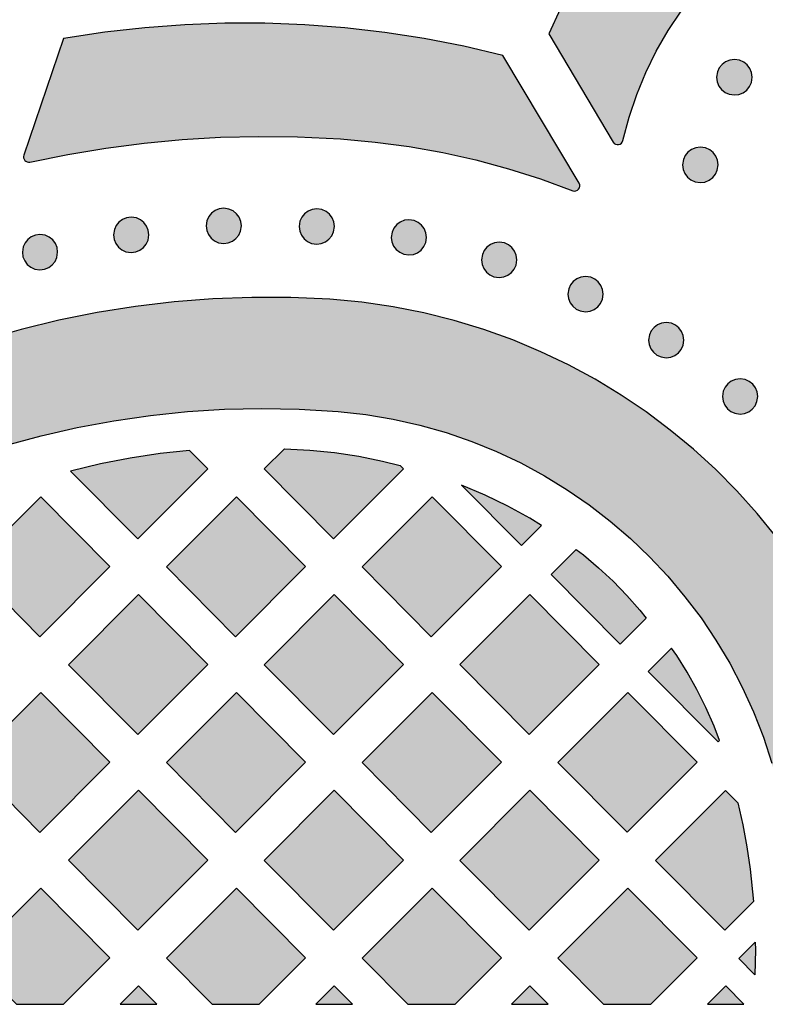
# Model space of a CAD drawing. Header units: millimetres. Extents: x -575 to 893, y -1168 to -690.
# Tile 50 of 72: x 560 to 632, y -1168 to -1074. Entities that reach past the tile are written whole.
import ezdxf

# ---------------------------------------------------------------- set-up
doc = ezdxf.new("R2010")
doc.units = ezdxf.units.MM
doc.layers.add('pattern', color=7, linetype='Continuous', true_color=0x000000)

msp = doc.modelspace()

# ---------------------------------------------------------------- hatches: boundary and pattern name
at = {"layer": 'pattern'}
for points in [[(616.983, -1085.2), (616.988, -1085.207), (616.992, -1085.215), (616.997, -1085.222), (617.002, -1085.229), (617.008, -1085.237), (617.013, -1085.244), (617.018, -1085.251), (617.024, -1085.258), (617.03, -1085.265), (617.036, -1085.272), (617.042, -1085.279), (617.048, -1085.286), (617.055, -1085.293), (617.061, -1085.299), (617.068, -1085.306), (617.075, -1085.312), (617.082, -1085.318), (617.089, -1085.324), (617.096, -1085.33), (617.103, -1085.336), (617.111, -1085.342), (617.118, -1085.348), (617.126, -1085.353), (617.134, -1085.359), (617.142, -1085.364), (617.15, -1085.369), (617.158, -1085.374), (617.166, -1085.379), (617.175, -1085.383), (617.183, -1085.388), (617.192, -1085.392), (617.2, -1085.396), (617.209, -1085.4), (617.218, -1085.404), (617.227, -1085.408), (617.236, -1085.411), (617.245, -1085.415), (617.254, -1085.418), (617.263, -1085.421), (617.272, -1085.423), (617.281, -1085.426), (617.29, -1085.428), (617.299, -1085.431), (617.309, -1085.433), (617.318, -1085.435), (617.327, -1085.436), (617.336, -1085.438), (617.346, -1085.439), (617.355, -1085.44), (617.364, -1085.441), (617.374, -1085.442), (617.383, -1085.443), (617.392, -1085.443), (617.401, -1085.444), (617.41, -1085.444), (617.419, -1085.444), (617.429, -1085.443), (617.438, -1085.443), (617.447, -1085.443), (617.455, -1085.442), (617.464, -1085.441), (617.473, -1085.44), (617.482, -1085.439), (617.491, -1085.438), (617.499, -1085.436), (617.508, -1085.435), (617.517, -1085.433), (617.525, -1085.431), (617.534, -1085.429), (617.543, -1085.427), (617.551, -1085.424), (617.56, -1085.422), (617.569, -1085.419), (617.578, -1085.416), (617.586, -1085.413), (617.595, -1085.409), (617.603, -1085.406), (617.612, -1085.402), (617.62, -1085.399), (617.629, -1085.395), (617.637, -1085.39), (617.646, -1085.386), (617.654, -1085.382), (617.662, -1085.377), (617.67, -1085.372), (617.678, -1085.367), (617.686, -1085.362), (617.694, -1085.357), (617.702, -1085.351), (617.71, -1085.346), (617.718, -1085.34), (617.725, -1085.334), (617.732, -1085.328), (617.74, -1085.322), (617.747, -1085.316), (617.754, -1085.309), (617.761, -1085.303), (617.768, -1085.296), (617.774, -1085.289), (617.781, -1085.282), (617.787, -1085.275), (617.794, -1085.268), (617.8, -1085.26), (617.806, -1085.253), (617.812, -1085.245), (617.817, -1085.238), (617.823, -1085.23), (617.828, -1085.222), (617.833, -1085.214), (617.838, -1085.206), (617.843, -1085.198), (617.848, -1085.19), (617.852, -1085.182), (617.857, -1085.174), (617.861, -1085.165), (617.865, -1085.157), (617.869, -1085.149), (617.872, -1085.14), (617.876, -1085.132), (617.879, -1085.123), (617.883, -1085.115), (617.886, -1085.106), (617.888, -1085.098), (617.891, -1085.089), (617.894, -1085.081), (617.896, -1085.072), (617.898, -1085.064), (617.9, -1085.055), (618.49, -1082.818), (619.222, -1080.644), (620.09, -1078.538), (621.089, -1076.504), (622.214, -1074.548), (623.458, -1072.676), (624.818, -1070.891), (626.287, -1069.201), (627.861, -1067.609), (629.533, -1066.12), (631.3, -1064.741), (633.155, -1063.476), (635.093, -1062.331), (637.109, -1061.31), (639.197, -1060.418), (641.352, -1059.662), (643.57, -1059.046), (645.864, -1058.571), (645.873, -1058.569), (645.882, -1058.568), (645.891, -1058.566), (645.9, -1058.564), (645.909, -1058.561), (645.918, -1058.559), (645.927, -1058.556), (645.936, -1058.553), (645.945, -1058.55), (645.954, -1058.547), (645.962, -1058.543), (645.971, -1058.54), (645.98, -1058.536), (645.989, -1058.532), (645.998, -1058.528), (646.006, -1058.524), (646.015, -1058.519), (646.024, -1058.514), (646.032, -1058.51), (646.041, -1058.505), (646.049, -1058.499), (646.057, -1058.494), (646.065, -1058.488), (646.073, -1058.483), (646.081, -1058.477), (646.089, -1058.471), (646.097, -1058.464), (646.105, -1058.458), (646.112, -1058.451), (646.119, -1058.445), (646.127, -1058.438), (646.134, -1058.431), (646.141, -1058.424), (646.148, -1058.416), (646.154, -1058.409), (646.161, -1058.401), (646.167, -1058.394), (646.173, -1058.386), (646.179, -1058.378), (646.185, -1058.37), (646.191, -1058.362), (646.196, -1058.354), (646.202, -1058.346), (646.207, -1058.337), (646.212, -1058.329), (646.217, -1058.32), (646.221, -1058.312), (646.226, -1058.303), (646.23, -1058.294), (646.234, -1058.285), (646.238, -1058.277), (646.242, -1058.268), (646.245, -1058.259), (646.249, -1058.25), (646.252, -1058.241), (646.255, -1058.232), (646.258, -1058.223), (646.26, -1058.214), (646.263, -1058.205), (646.265, -1058.196), (646.267, -1058.187), (646.269, -1058.178), (646.271, -1058.169), (646.272, -1058.16), (646.274, -1058.151), (646.275, -1058.142), (646.276, -1058.133), (646.277, -1058.124), (646.278, -1058.115), (646.278, -1058.105), (646.279, -1058.096), (646.279, -1058.087), (646.279, -1058.077), (646.279, -1058.068), (646.279, -1058.058), (646.278, -1058.049), (646.278, -1058.039), (646.277, -1058.029), (646.276, -1058.02), (646.275, -1058.01), (646.273, -1058), (646.272, -1057.991), (646.27, -1057.981), (646.268, -1057.972), (646.266, -1057.962), (646.263, -1057.952), (646.261, -1057.943), (646.258, -1057.933), (646.255, -1057.924), (646.252, -1057.914), (646.248, -1057.905), (646.245, -1057.896), (646.241, -1057.887), (646.237, -1057.877), (646.233, -1057.868), (646.229, -1057.859), (646.224, -1057.85), (646.22, -1057.842), (646.215, -1057.833), (646.21, -1057.824), (646.205, -1057.816), (646.199, -1057.807), (646.194, -1057.799), (646.188, -1057.791), (646.183, -1057.783), (646.177, -1057.775), (646.171, -1057.767), (646.164, -1057.759), (646.158, -1057.752), (646.152, -1057.745), (646.145, -1057.737), (646.138, -1057.73), (646.131, -1057.723), (646.124, -1057.717), (646.117, -1057.71), (646.11, -1057.704), (646.103, -1057.697), (646.096, -1057.691), (646.088, -1057.685), (646.081, -1057.679), (646.073, -1057.674), (646.066, -1057.668), (646.058, -1057.663), (646.05, -1057.658), (646.042, -1057.653), (646.035, -1057.648), (646.027, -1057.644), (646.019, -1057.639), (634.561, -1051.386), (632.138, -1052.48), (629.797, -1053.71), (627.543, -1055.072), (625.379, -1056.561), (623.312, -1058.171), (621.345, -1059.898), (619.485, -1061.738), (617.735, -1063.685), (616.102, -1065.734), (614.589, -1067.88), (613.201, -1070.119), (611.945, -1072.446), (610.823, -1074.856)], [(560.651, -1086.452), (560.646, -1086.467), (560.642, -1086.483), (560.638, -1086.498), (560.634, -1086.514), (560.631, -1086.53), (560.629, -1086.546), (560.627, -1086.563), (560.626, -1086.579), (560.625, -1086.596), (560.625, -1086.612), (560.625, -1086.629), (560.626, -1086.646), (560.627, -1086.663), (560.629, -1086.68), (560.632, -1086.696), (560.635, -1086.713), (560.638, -1086.729), (560.643, -1086.746), (560.647, -1086.762), (560.653, -1086.778), (560.659, -1086.794), (560.665, -1086.809), (560.672, -1086.824), (560.679, -1086.839), (560.687, -1086.854), (560.695, -1086.868), (560.704, -1086.882), (560.713, -1086.896), (560.722, -1086.909), (560.732, -1086.922), (560.742, -1086.934), (560.752, -1086.946), (560.763, -1086.958), (560.774, -1086.969), (560.786, -1086.98), (560.798, -1086.991), (560.81, -1087.001), (560.823, -1087.012), (560.836, -1087.021), (560.85, -1087.031), (560.864, -1087.039), (560.879, -1087.048), (560.893, -1087.056), (560.908, -1087.063), (560.924, -1087.07), (560.939, -1087.077), (560.955, -1087.083), (560.971, -1087.088), (560.987, -1087.093), (561.003, -1087.098), (561.02, -1087.102), (561.036, -1087.105), (561.053, -1087.107), (561.07, -1087.11), (561.086, -1087.111), (561.103, -1087.112), (561.119, -1087.113), (561.136, -1087.113), (561.152, -1087.112), (561.169, -1087.111), (561.185, -1087.109), (561.201, -1087.107), (561.216, -1087.104), (561.232, -1087.101), (564.869, -1086.367), (568.502, -1085.765), (572.136, -1085.293), (575.779, -1084.952), (579.435, -1084.74), (583.112, -1084.658), (586.817, -1084.703), (590.917, -1084.9), (594.219, -1085.192), (597.478, -1085.626), (600.689, -1086.198), (603.851, -1086.905), (606.959, -1087.745), (610.012, -1088.713), (613.105, -1089.847), (613.113, -1089.85), (613.122, -1089.853), (613.131, -1089.856), (613.139, -1089.859), (613.148, -1089.861), (613.157, -1089.864), (613.166, -1089.866), (613.176, -1089.868), (613.185, -1089.871), (613.194, -1089.872), (613.204, -1089.874), (613.213, -1089.876), (613.223, -1089.877), (613.232, -1089.878), (613.242, -1089.879), (613.252, -1089.88), (613.261, -1089.88), (613.271, -1089.881), (613.281, -1089.881), (613.291, -1089.881), (613.301, -1089.881), (613.311, -1089.881), (613.321, -1089.88), (613.331, -1089.879), (613.34, -1089.878), (613.35, -1089.877), (613.36, -1089.876), (613.37, -1089.874), (613.38, -1089.872), (613.39, -1089.87), (613.4, -1089.868), (613.409, -1089.866), (613.419, -1089.863), (613.429, -1089.861), (613.438, -1089.858), (613.448, -1089.855), (613.457, -1089.851), (613.467, -1089.848), (613.476, -1089.844), (613.485, -1089.84), (613.494, -1089.836), (613.503, -1089.832), (613.512, -1089.828), (613.521, -1089.823), (613.529, -1089.818), (613.538, -1089.814), (613.546, -1089.809), (613.555, -1089.803), (613.563, -1089.798), (613.571, -1089.793), (613.579, -1089.787), (613.587, -1089.781), (613.594, -1089.776), (613.602, -1089.77), (613.609, -1089.764), (613.616, -1089.757), (613.623, -1089.751), (613.63, -1089.745), (613.637, -1089.738), (613.644, -1089.732), (613.65, -1089.725), (613.656, -1089.718), (613.662, -1089.711), (613.668, -1089.705), (613.674, -1089.698), (613.68, -1089.69), (613.686, -1089.683), (613.691, -1089.676), (613.697, -1089.668), (613.702, -1089.66), (613.707, -1089.653), (613.712, -1089.645), (613.717, -1089.637), (613.722, -1089.628), (613.726, -1089.62), (613.731, -1089.611), (613.735, -1089.603), (613.74, -1089.594), (613.744, -1089.585), (613.748, -1089.576), (613.751, -1089.567), (613.755, -1089.558), (613.758, -1089.549), (613.761, -1089.54), (613.764, -1089.53), (613.767, -1089.521), (613.77, -1089.511), (613.772, -1089.501), (613.775, -1089.492), (613.777, -1089.482), (613.779, -1089.472), (613.781, -1089.462), (613.782, -1089.453), (613.783, -1089.443), (613.785, -1089.433), (613.785, -1089.423), (613.786, -1089.413), (613.787, -1089.403), (613.787, -1089.393), (613.787, -1089.383), (613.787, -1089.373), (613.787, -1089.363), (613.786, -1089.353), (613.786, -1089.343), (613.785, -1089.333), (613.784, -1089.323), (613.783, -1089.313), (613.781, -1089.303), (613.78, -1089.294), (613.778, -1089.284), (613.776, -1089.274), (613.774, -1089.265), (613.771, -1089.255), (613.769, -1089.246), (613.766, -1089.237), (613.763, -1089.228), (613.76, -1089.218), (613.757, -1089.209), (613.753, -1089.2), (613.75, -1089.192), (613.746, -1089.183), (613.742, -1089.174), (613.739, -1089.166), (613.734, -1089.158), (613.73, -1089.149), (613.726, -1089.141), (613.721, -1089.133), (613.717, -1089.125), (606.441, -1076.907), (602.696, -1076.034), (598.926, -1075.305), (595.136, -1074.721), (591.331, -1074.282), (587.513, -1073.988), (583.687, -1073.839), (579.858, -1073.835), (576.029, -1073.977), (572.206, -1074.265), (568.392, -1074.698), (564.427, -1075.306)], [(630.255, -1078.997), (630.197, -1078.555), (630.033, -1078.157), (629.779, -1077.817), (629.448, -1077.551), (629.057, -1077.374), (628.556, -1077.298), (628.114, -1077.356), (627.717, -1077.52), (627.377, -1077.774), (627.111, -1078.104), (626.933, -1078.494), (626.858, -1078.997), (626.915, -1079.439), (627.079, -1079.837), (627.333, -1080.177), (627.663, -1080.443), (628.053, -1080.62), (628.556, -1080.696), (628.997, -1080.638), (629.395, -1080.474), (629.735, -1080.22), (630.002, -1079.89), (630.179, -1079.499)], [(627.001, -1087.373), (626.944, -1086.931), (626.78, -1086.533), (626.526, -1086.193), (626.196, -1085.927), (625.805, -1085.749), (625.302, -1085.674), (624.861, -1085.732), (624.463, -1085.895), (624.123, -1086.15), (623.857, -1086.48), (623.679, -1086.87), (623.604, -1087.373), (623.661, -1087.814), (623.825, -1088.212), (624.079, -1088.552), (624.409, -1088.818), (624.8, -1088.996), (625.302, -1089.072), (625.744, -1089.014), (626.142, -1088.85), (626.482, -1088.596), (626.748, -1088.266), (626.926, -1087.875)], [(581.442, -1093.207), (581.384, -1092.77), (581.222, -1092.375), (580.97, -1092.038), (580.642, -1091.774), (580.255, -1091.598), (579.755, -1091.523), (579.319, -1091.58), (578.925, -1091.742), (578.588, -1091.994), (578.324, -1092.32), (578.148, -1092.707), (578.072, -1093.207), (578.13, -1093.645), (578.292, -1094.04), (578.543, -1094.377), (578.87, -1094.642), (579.256, -1094.819), (579.755, -1094.894), (580.193, -1094.837), (580.588, -1094.674), (580.925, -1094.422), (581.19, -1094.095), (581.366, -1093.708)], [(590.327, -1093.264), (590.27, -1092.826), (590.108, -1092.431), (589.856, -1092.094), (589.529, -1091.829), (589.142, -1091.652), (588.643, -1091.577), (588.205, -1091.634), (587.81, -1091.797), (587.473, -1092.049), (587.21, -1092.376), (587.033, -1092.764), (586.958, -1093.264), (587.015, -1093.701), (587.177, -1094.096), (587.429, -1094.433), (587.756, -1094.697), (588.142, -1094.873), (588.643, -1094.949), (589.08, -1094.891), (589.475, -1094.729), (589.812, -1094.478), (590.075, -1094.151), (590.252, -1093.764)], [(572.597, -1094.058), (572.54, -1093.621), (572.378, -1093.226), (572.127, -1092.889), (571.8, -1092.625), (571.413, -1092.449), (570.913, -1092.373), (570.476, -1092.431), (570.081, -1092.593), (569.744, -1092.845), (569.48, -1093.172), (569.303, -1093.558), (569.228, -1094.058), (569.285, -1094.496), (569.447, -1094.891), (569.7, -1095.227), (570.027, -1095.491), (570.414, -1095.668), (570.913, -1095.743), (571.35, -1095.686), (571.745, -1095.524), (572.081, -1095.272), (572.345, -1094.945), (572.522, -1094.559)], [(599.141, -1094.298), (599.084, -1093.861), (598.921, -1093.466), (598.669, -1093.129), (598.342, -1092.865), (597.954, -1092.689), (597.454, -1092.613), (597.017, -1092.671), (596.623, -1092.833), (596.287, -1093.084), (596.023, -1093.411), (595.847, -1093.798), (595.771, -1094.298), (595.828, -1094.736), (595.99, -1095.13), (596.242, -1095.467), (596.569, -1095.731), (596.955, -1095.908), (597.454, -1095.983), (597.892, -1095.926), (598.287, -1095.764), (598.624, -1095.512), (598.889, -1095.185), (599.066, -1094.798)], [(563.883, -1095.714), (563.825, -1095.277), (563.664, -1094.882), (563.412, -1094.545), (563.085, -1094.281), (562.697, -1094.105), (562.196, -1094.029), (561.759, -1094.087), (561.365, -1094.249), (561.029, -1094.5), (560.765, -1094.827), (560.589, -1095.214), (560.513, -1095.714), (560.571, -1096.152), (560.733, -1096.546), (560.984, -1096.883), (561.31, -1097.147), (561.696, -1097.324), (562.196, -1097.399), (562.634, -1097.342), (563.029, -1097.18), (563.367, -1096.928), (563.631, -1096.601), (563.807, -1096.214)], [(607.766, -1096.448), (607.709, -1096.01), (607.546, -1095.615), (607.294, -1095.279), (606.967, -1095.015), (606.579, -1094.838), (606.079, -1094.763), (605.643, -1094.82), (605.249, -1094.982), (604.912, -1095.234), (604.648, -1095.561), (604.472, -1095.947), (604.396, -1096.448), (604.454, -1096.885), (604.615, -1097.28), (604.867, -1097.617), (605.194, -1097.881), (605.58, -1098.057), (606.079, -1098.133), (606.517, -1098.075), (606.912, -1097.913), (607.249, -1097.661), (607.514, -1097.334), (607.691, -1096.947)], [(616.014, -1099.72), (615.957, -1099.282), (615.795, -1098.888), (615.542, -1098.551), (615.215, -1098.287), (614.827, -1098.11), (614.327, -1098.035), (613.891, -1098.092), (613.497, -1098.254), (613.16, -1098.506), (612.897, -1098.833), (612.72, -1099.22), (612.645, -1099.72), (612.702, -1100.157), (612.864, -1100.552), (613.115, -1100.889), (613.442, -1101.153), (613.828, -1101.329), (614.327, -1101.405), (614.765, -1101.348), (615.16, -1101.185), (615.498, -1100.934), (615.762, -1100.607), (615.939, -1100.22)], [(644.672, -1167.587), (644.749, -1166.648), (644.904, -1163.006), (644.916, -1159.357), (644.773, -1155.522), (644.516, -1152.479), (644.109, -1149.482), (643.553, -1146.535), (642.854, -1143.642), (642.015, -1140.807), (641.04, -1138.034), (639.932, -1135.326), (638.696, -1132.687), (637.336, -1130.122), (635.855, -1127.635), (634.257, -1125.228), (632.546, -1122.906), (630.726, -1120.674), (628.801, -1118.534), (626.774, -1116.491), (624.65, -1114.549), (622.432, -1112.711), (620.125, -1110.981), (617.731, -1109.364), (615.255, -1107.863), (612.701, -1106.482), (610.073, -1105.225), (607.374, -1104.096), (604.609, -1103.098), (601.78, -1102.236), (598.893, -1101.514), (595.951, -1100.935), (592.958, -1100.503), (589.904, -1100.222), (586.173, -1100.052), (582.445, -1100.034), (578.723, -1100.169), (575.014, -1100.455), (571.321, -1100.893), (567.649, -1101.48), (564.003, -1102.218), (560.386, -1103.104), (556.805, -1104.139), (553.189, -1105.348), (553.054, -1105.418), (552.904, -1105.621), (548.192, -1117.232), (548.158, -1117.46), (548.228, -1117.663), (548.375, -1117.815), (548.575, -1117.891), (548.833, -1117.855), (552.136, -1116.499), (555.485, -1115.282), (558.875, -1114.205), (562.302, -1113.268), (565.762, -1112.473), (569.25, -1111.819), (572.761, -1111.308), (576.292, -1110.94), (579.838, -1110.717), (583.394, -1110.638), (586.956, -1110.704), (590.678, -1110.93), (593.33, -1111.223), (595.937, -1111.66), (598.496, -1112.236), (601.002, -1112.948), (603.45, -1113.792), (605.836, -1114.764), (608.157, -1115.861), (610.407, -1117.078), (612.584, -1118.411), (614.681, -1119.856), (616.695, -1121.41), (618.622, -1123.069), (620.457, -1124.829), (622.196, -1126.685), (623.836, -1128.635), (625.37, -1130.673), (626.796, -1132.797), (628.109, -1135.002), (629.305, -1137.285), (630.379, -1139.641), (631.327, -1142.066), (632.145, -1144.558), (632.828, -1147.111), (633.386, -1149.799), (633.908, -1153.169), (634.279, -1156.548), (634.497, -1159.931), (634.565, -1163.315), (634.483, -1166.693), (634.421, -1167.587)], [(623.73, -1104.116), (623.673, -1103.678), (623.51, -1103.284), (623.258, -1102.947), (622.931, -1102.683), (622.544, -1102.506), (622.044, -1102.431), (621.607, -1102.489), (621.213, -1102.65), (620.877, -1102.902), (620.612, -1103.229), (620.436, -1103.616), (620.361, -1104.116), (620.418, -1104.554), (620.58, -1104.948), (620.831, -1105.285), (621.158, -1105.549), (621.544, -1105.725), (622.044, -1105.801), (622.481, -1105.744), (622.876, -1105.582), (623.214, -1105.33), (623.478, -1105.003), (623.655, -1104.616)], [(630.782, -1109.5), (630.724, -1109.062), (630.562, -1108.668), (630.31, -1108.331), (629.982, -1108.067), (629.595, -1107.89), (629.095, -1107.815), (628.658, -1107.872), (628.264, -1108.034), (627.928, -1108.286), (627.664, -1108.613), (627.487, -1109), (627.412, -1109.5), (627.469, -1109.938), (627.632, -1110.333), (627.883, -1110.67), (628.21, -1110.934), (628.596, -1111.111), (629.095, -1111.187), (629.533, -1111.129), (629.928, -1110.967), (630.265, -1110.715), (630.529, -1110.387), (630.706, -1110)], [(570.829, -1115.396), (567.981, -1115.955), (565.118, -1116.631), (571.539, -1123.108), (578.233, -1116.417), (576.486, -1114.654), (573.666, -1114.962)], [(592.655, -1115.22), (594.921, -1115.671), (596.629, -1116.089), (596.946, -1116.407), (590.242, -1123.109), (583.626, -1116.435), (585.557, -1114.506), (587.974, -1114.631), (590.341, -1114.872)], [(602.49, -1117.966), (608.223, -1123.749), (610.118, -1121.847), (608.993, -1121.143), (606.898, -1119.981), (604.728, -1118.923)], [(555.573, -1125.784), (562.188, -1132.458), (568.881, -1125.764), (562.267, -1119.09)], [(587.584, -1125.764), (580.89, -1132.458), (574.276, -1125.784), (580.969, -1119.09)], [(599.674, -1119.091), (592.978, -1125.783), (599.594, -1132.457), (606.288, -1125.765)], [(619.52, -1129.936), (620.135, -1130.698), (617.652, -1133.176), (611.05, -1126.514), (613.439, -1124.141), (614.125, -1124.652), (615.577, -1125.872), (616.96, -1127.163), (618.271, -1128.517)], [(571.618, -1128.439), (578.232, -1135.113), (571.538, -1141.806), (564.924, -1135.133)], [(590.322, -1128.439), (583.626, -1135.133), (590.242, -1141.807), (596.936, -1135.113)], [(615.639, -1135.114), (609.023, -1128.44), (602.33, -1135.132), (608.944, -1141.806)], [(624.979, -1137.496), (624.052, -1135.837), (623.059, -1134.264), (622.546, -1133.542), (620.318, -1135.78), (627, -1142.521), (627.137, -1142.384), (626.618, -1141.009), (625.838, -1139.225)], [(568.881, -1144.462), (562.267, -1137.788), (555.573, -1144.482), (562.188, -1151.155)], [(574.277, -1144.482), (580.891, -1151.155), (587.585, -1144.462), (580.97, -1137.788)], [(592.978, -1144.482), (599.592, -1151.155), (606.288, -1144.462), (599.674, -1137.788)], [(618.295, -1151.154), (624.991, -1144.463), (618.375, -1137.789), (611.681, -1144.481)], [(571.539, -1160.504), (578.233, -1153.81), (571.619, -1147.137), (564.925, -1153.828)], [(590.242, -1160.504), (596.936, -1153.81), (590.322, -1147.137), (583.626, -1153.83)], [(608.944, -1160.504), (615.639, -1153.81), (609.023, -1147.137), (602.33, -1153.83)], [(628.894, -1148.322), (629.358, -1150.431), (629.746, -1152.548), (630.058, -1154.675), (630.378, -1157.772), (627.647, -1160.504), (621.032, -1153.83), (627.716, -1147.146)], [(564.453, -1167.587), (568.881, -1163.159), (562.267, -1156.485), (555.573, -1163.177), (559.943, -1167.587)], [(583.156, -1167.587), (587.585, -1163.159), (580.97, -1156.485), (574.275, -1163.177), (578.646, -1167.587)], [(601.858, -1167.587), (606.288, -1163.159), (599.674, -1156.485), (592.978, -1163.179), (597.347, -1167.587)], [(620.562, -1167.587), (624.991, -1163.159), (618.375, -1156.485), (611.681, -1163.179), (616.05, -1167.587)], [(628.981, -1163.219), (630.555, -1161.646), (630.559, -1162.392), (630.515, -1164.765)], [(573.357, -1167.587), (571.619, -1165.834), (569.865, -1167.587)], [(592.06, -1167.587), (590.322, -1165.834), (588.568, -1167.587)], [(610.762, -1167.587), (609.023, -1165.834), (607.27, -1167.587)], [(629.465, -1167.587), (627.726, -1165.834), (625.973, -1167.587)]]:
    msp.add_hatch(color=256, dxfattribs=at).paths.add_polyline_path(points, flags=0)

# ---------------------------------------------------------------- linework, layer by layer
for points in [[(646.019, -1057.639), (634.561, -1051.386), (632.138, -1052.48), (629.797, -1053.71), (627.543, -1055.072), (625.379, -1056.561), (623.312, -1058.171), (621.345, -1059.898), (619.485, -1061.738), (617.735, -1063.685), (616.102, -1065.734), (614.589, -1067.88), (613.201, -1070.119), (611.945, -1072.446), (610.823, -1074.856), (616.983, -1085.2)], [(617.9, -1085.055), (618.49, -1082.818), (619.222, -1080.644), (620.09, -1078.538), (621.089, -1076.504), (622.214, -1074.548), (623.458, -1072.676), (624.818, -1070.891), (626.287, -1069.201), (627.861, -1067.609), (629.533, -1066.12), (631.3, -1064.741), (633.155, -1063.476), (635.093, -1062.331), (637.109, -1061.31), (639.197, -1060.418), (641.352, -1059.662), (643.57, -1059.046), (645.864, -1058.571)], [(613.717, -1089.125), (606.441, -1076.907), (602.696, -1076.034), (598.926, -1075.305), (595.136, -1074.721), (591.331, -1074.282), (587.513, -1073.988), (583.687, -1073.839), (579.858, -1073.835), (576.029, -1073.977), (572.206, -1074.265), (568.392, -1074.698), (564.427, -1075.306), (560.651, -1086.452)], [(561.232, -1087.101), (564.869, -1086.367), (568.502, -1085.765), (572.136, -1085.293), (575.779, -1084.952), (579.435, -1084.74), (583.112, -1084.658), (586.817, -1084.703), (590.917, -1084.9), (594.219, -1085.192), (597.478, -1085.626), (600.689, -1086.198), (603.851, -1086.905), (606.959, -1087.745), (610.012, -1088.713), (613.105, -1089.847)]]:
    msp.add_lwpolyline(points, dxfattribs=at)
for points in [[(630.255, -1078.997), (630.197, -1078.555), (630.033, -1078.157), (629.779, -1077.817), (629.448, -1077.551), (629.057, -1077.374), (628.556, -1077.298), (628.114, -1077.356), (627.717, -1077.52), (627.377, -1077.774), (627.111, -1078.104), (626.933, -1078.494), (626.858, -1078.997), (626.915, -1079.439), (627.079, -1079.837), (627.333, -1080.177), (627.663, -1080.443), (628.053, -1080.62), (628.556, -1080.696), (628.997, -1080.638), (629.395, -1080.474), (629.735, -1080.22), (630.002, -1079.89), (630.179, -1079.499)], [(627.001, -1087.373), (626.944, -1086.931), (626.78, -1086.533), (626.526, -1086.193), (626.196, -1085.927), (625.805, -1085.749), (625.302, -1085.674), (624.861, -1085.732), (624.463, -1085.895), (624.123, -1086.15), (623.857, -1086.48), (623.679, -1086.87), (623.604, -1087.373), (623.661, -1087.814), (623.825, -1088.212), (624.079, -1088.552), (624.409, -1088.818), (624.8, -1088.996), (625.302, -1089.072), (625.744, -1089.014), (626.142, -1088.85), (626.482, -1088.596), (626.748, -1088.266), (626.926, -1087.875)], [(581.442, -1093.207), (581.384, -1092.77), (581.222, -1092.375), (580.97, -1092.038), (580.642, -1091.774), (580.255, -1091.598), (579.755, -1091.523), (579.319, -1091.58), (578.925, -1091.742), (578.588, -1091.994), (578.324, -1092.32), (578.148, -1092.707), (578.072, -1093.207), (578.13, -1093.645), (578.292, -1094.04), (578.543, -1094.377), (578.87, -1094.642), (579.256, -1094.819), (579.755, -1094.894), (580.193, -1094.837), (580.588, -1094.674), (580.925, -1094.422), (581.19, -1094.095), (581.366, -1093.708)], [(590.327, -1093.264), (590.27, -1092.826), (590.108, -1092.431), (589.856, -1092.094), (589.529, -1091.829), (589.142, -1091.652), (588.643, -1091.577), (588.205, -1091.634), (587.81, -1091.797), (587.473, -1092.049), (587.21, -1092.376), (587.033, -1092.764), (586.958, -1093.264), (587.015, -1093.701), (587.177, -1094.096), (587.429, -1094.433), (587.756, -1094.697), (588.142, -1094.873), (588.643, -1094.949), (589.08, -1094.891), (589.475, -1094.729), (589.812, -1094.478), (590.075, -1094.151), (590.252, -1093.764)], [(572.597, -1094.058), (572.54, -1093.621), (572.378, -1093.226), (572.127, -1092.889), (571.8, -1092.625), (571.413, -1092.449), (570.913, -1092.373), (570.476, -1092.431), (570.081, -1092.593), (569.744, -1092.845), (569.48, -1093.172), (569.303, -1093.558), (569.228, -1094.058), (569.285, -1094.496), (569.447, -1094.891), (569.7, -1095.227), (570.027, -1095.491), (570.414, -1095.668), (570.913, -1095.743), (571.35, -1095.686), (571.745, -1095.524), (572.081, -1095.272), (572.345, -1094.945), (572.522, -1094.559)], [(599.141, -1094.298), (599.084, -1093.861), (598.921, -1093.466), (598.669, -1093.129), (598.342, -1092.865), (597.954, -1092.689), (597.454, -1092.613), (597.017, -1092.671), (596.623, -1092.833), (596.287, -1093.084), (596.023, -1093.411), (595.847, -1093.798), (595.771, -1094.298), (595.828, -1094.736), (595.99, -1095.13), (596.242, -1095.467), (596.569, -1095.731), (596.955, -1095.908), (597.454, -1095.983), (597.892, -1095.926), (598.287, -1095.764), (598.624, -1095.512), (598.889, -1095.185), (599.066, -1094.798)], [(563.883, -1095.714), (563.825, -1095.277), (563.664, -1094.882), (563.412, -1094.545), (563.085, -1094.281), (562.697, -1094.105), (562.196, -1094.029), (561.759, -1094.087), (561.365, -1094.249), (561.029, -1094.5), (560.765, -1094.827), (560.589, -1095.214), (560.513, -1095.714), (560.571, -1096.152), (560.733, -1096.546), (560.984, -1096.883), (561.31, -1097.147), (561.696, -1097.324), (562.196, -1097.399), (562.634, -1097.342), (563.029, -1097.18), (563.367, -1096.928), (563.631, -1096.601), (563.807, -1096.214)], [(607.766, -1096.448), (607.709, -1096.01), (607.546, -1095.615), (607.294, -1095.279), (606.967, -1095.015), (606.579, -1094.838), (606.079, -1094.763), (605.643, -1094.82), (605.249, -1094.982), (604.912, -1095.234), (604.648, -1095.561), (604.472, -1095.947), (604.396, -1096.448), (604.454, -1096.885), (604.615, -1097.28), (604.867, -1097.617), (605.194, -1097.881), (605.58, -1098.057), (606.079, -1098.133), (606.517, -1098.075), (606.912, -1097.913), (607.249, -1097.661), (607.514, -1097.334), (607.691, -1096.947)], [(616.014, -1099.72), (615.957, -1099.282), (615.795, -1098.888), (615.542, -1098.551), (615.215, -1098.287), (614.827, -1098.11), (614.327, -1098.035), (613.891, -1098.092), (613.497, -1098.254), (613.16, -1098.506), (612.897, -1098.833), (612.72, -1099.22), (612.645, -1099.72), (612.702, -1100.157), (612.864, -1100.552), (613.115, -1100.889), (613.442, -1101.153), (613.828, -1101.329), (614.327, -1101.405), (614.765, -1101.348), (615.16, -1101.185), (615.498, -1100.934), (615.762, -1100.607), (615.939, -1100.22)], [(623.73, -1104.116), (623.673, -1103.678), (623.51, -1103.284), (623.258, -1102.947), (622.931, -1102.683), (622.544, -1102.506), (622.044, -1102.431), (621.607, -1102.489), (621.213, -1102.65), (620.877, -1102.902), (620.612, -1103.229), (620.436, -1103.616), (620.361, -1104.116), (620.418, -1104.554), (620.58, -1104.948), (620.831, -1105.285), (621.158, -1105.549), (621.544, -1105.725), (622.044, -1105.801), (622.481, -1105.744), (622.876, -1105.582), (623.214, -1105.33), (623.478, -1105.003), (623.655, -1104.616)], [(630.782, -1109.5), (630.724, -1109.062), (630.562, -1108.668), (630.31, -1108.331), (629.982, -1108.067), (629.595, -1107.89), (629.095, -1107.815), (628.658, -1107.872), (628.264, -1108.034), (627.928, -1108.286), (627.664, -1108.613), (627.487, -1109), (627.412, -1109.5), (627.469, -1109.938), (627.632, -1110.333), (627.883, -1110.67), (628.21, -1110.934), (628.596, -1111.111), (629.095, -1111.187), (629.533, -1111.129), (629.928, -1110.967), (630.265, -1110.715), (630.529, -1110.387), (630.706, -1110)], [(570.829, -1115.396), (567.981, -1115.955), (565.118, -1116.631), (571.539, -1123.108), (578.233, -1116.417), (576.486, -1114.654), (573.666, -1114.962)], [(592.655, -1115.22), (594.921, -1115.671), (596.629, -1116.089), (596.946, -1116.407), (590.242, -1123.109), (583.626, -1116.435), (585.557, -1114.506), (587.974, -1114.631), (590.341, -1114.872)], [(602.49, -1117.966), (608.223, -1123.749), (610.118, -1121.847), (608.993, -1121.143), (606.898, -1119.981), (604.728, -1118.923)], [(555.573, -1125.784), (562.188, -1132.458), (568.881, -1125.764), (562.267, -1119.09)], [(587.584, -1125.764), (580.89, -1132.458), (574.276, -1125.784), (580.969, -1119.09)], [(599.674, -1119.091), (592.978, -1125.783), (599.594, -1132.457), (606.288, -1125.765)], [(619.52, -1129.936), (620.135, -1130.698), (617.652, -1133.176), (611.05, -1126.514), (613.439, -1124.141), (614.125, -1124.652), (615.577, -1125.872), (616.96, -1127.163), (618.271, -1128.517)], [(571.618, -1128.439), (578.232, -1135.113), (571.538, -1141.806), (564.924, -1135.133)], [(590.322, -1128.439), (583.626, -1135.133), (590.242, -1141.807), (596.936, -1135.113)], [(615.639, -1135.114), (609.023, -1128.44), (602.33, -1135.132), (608.944, -1141.806)], [(624.979, -1137.496), (624.052, -1135.837), (623.059, -1134.264), (622.546, -1133.542), (620.318, -1135.78), (627, -1142.521), (627.137, -1142.384), (626.618, -1141.009), (625.838, -1139.225)], [(568.881, -1144.462), (562.267, -1137.788), (555.573, -1144.482), (562.188, -1151.155)], [(574.277, -1144.482), (580.891, -1151.155), (587.585, -1144.462), (580.97, -1137.788)], [(592.978, -1144.482), (599.592, -1151.155), (606.288, -1144.462), (599.674, -1137.788)], [(618.295, -1151.154), (624.991, -1144.463), (618.375, -1137.789), (611.681, -1144.481)], [(571.539, -1160.504), (578.233, -1153.81), (571.619, -1147.137), (564.925, -1153.828)], [(590.242, -1160.504), (596.936, -1153.81), (590.322, -1147.137), (583.626, -1153.83)], [(608.944, -1160.504), (615.639, -1153.81), (609.023, -1147.137), (602.33, -1153.83)], [(628.894, -1148.322), (629.358, -1150.431), (629.746, -1152.548), (630.058, -1154.675), (630.378, -1157.772), (627.647, -1160.504), (621.032, -1153.83), (627.716, -1147.146)], [(628.981, -1163.219), (630.555, -1161.646), (630.559, -1162.392), (630.515, -1164.765)]]:
    msp.add_lwpolyline(points, close=True, dxfattribs=at)
at = {"layer": 'pattern', "linetype": 'Continuous'}
for points in [[(632.546, -1122.906), (630.726, -1120.674), (628.801, -1118.534), (626.774, -1116.491), (624.65, -1114.549), (622.432, -1112.711), (620.125, -1110.981), (617.731, -1109.364), (615.255, -1107.863), (612.701, -1106.482), (610.073, -1105.225), (607.374, -1104.096), (604.609, -1103.098), (601.78, -1102.236), (598.893, -1101.514), (595.951, -1100.935), (592.958, -1100.503), (589.904, -1100.222), (586.173, -1100.052), (582.445, -1100.034), (578.723, -1100.169), (575.014, -1100.455), (571.321, -1100.893), (567.649, -1101.48), (564.003, -1102.218), (560.386, -1103.104), (556.805, -1104.139)], [(558.875, -1114.205), (562.302, -1113.268), (565.762, -1112.473), (569.25, -1111.819), (572.761, -1111.308), (576.292, -1110.94), (579.838, -1110.717), (583.394, -1110.638), (586.956, -1110.704), (590.678, -1110.93), (593.33, -1111.223), (595.937, -1111.66), (598.496, -1112.236), (601.002, -1112.948), (603.45, -1113.792), (605.836, -1114.764), (608.157, -1115.861), (610.407, -1117.078), (612.584, -1118.411), (614.681, -1119.856), (616.695, -1121.41), (618.622, -1123.069), (620.457, -1124.829), (622.196, -1126.685), (623.836, -1128.635), (625.37, -1130.673), (626.796, -1132.797), (628.109, -1135.002), (629.305, -1137.285), (630.379, -1139.641), (631.327, -1142.066), (632.145, -1144.558)]]:
    msp.add_lwpolyline(points, dxfattribs=at)
for points in [[(564.453, -1167.587), (568.881, -1163.159), (562.267, -1156.485), (555.573, -1163.177), (559.943, -1167.587)], [(583.156, -1167.587), (587.585, -1163.159), (580.97, -1156.485), (574.275, -1163.177), (578.646, -1167.587)], [(601.858, -1167.587), (606.288, -1163.159), (599.674, -1156.485), (592.978, -1163.179), (597.347, -1167.587)], [(620.562, -1167.587), (624.991, -1163.159), (618.375, -1156.485), (611.681, -1163.179), (616.05, -1167.587)], [(573.357, -1167.587), (571.619, -1165.834), (569.865, -1167.587)], [(592.06, -1167.587), (590.322, -1165.834), (588.568, -1167.587)], [(610.762, -1167.587), (609.023, -1165.834), (607.27, -1167.587)], [(629.465, -1167.587), (627.726, -1165.834), (625.973, -1167.587)]]:
    msp.add_lwpolyline(points, close=True, dxfattribs=at)
at = {"layer": 'pattern'}
for centre, start, end in [((617.413, -1084.944), 210.78042, 347.13244), ((561.125, -1086.613), 161.28548, 282.3825), ((613.287, -1089.381), 248.59467, 30.77354)]:
    msp.add_arc(centre, 0.5, start, end, dxfattribs=at)

doc.saveas('drawing.dxf')
